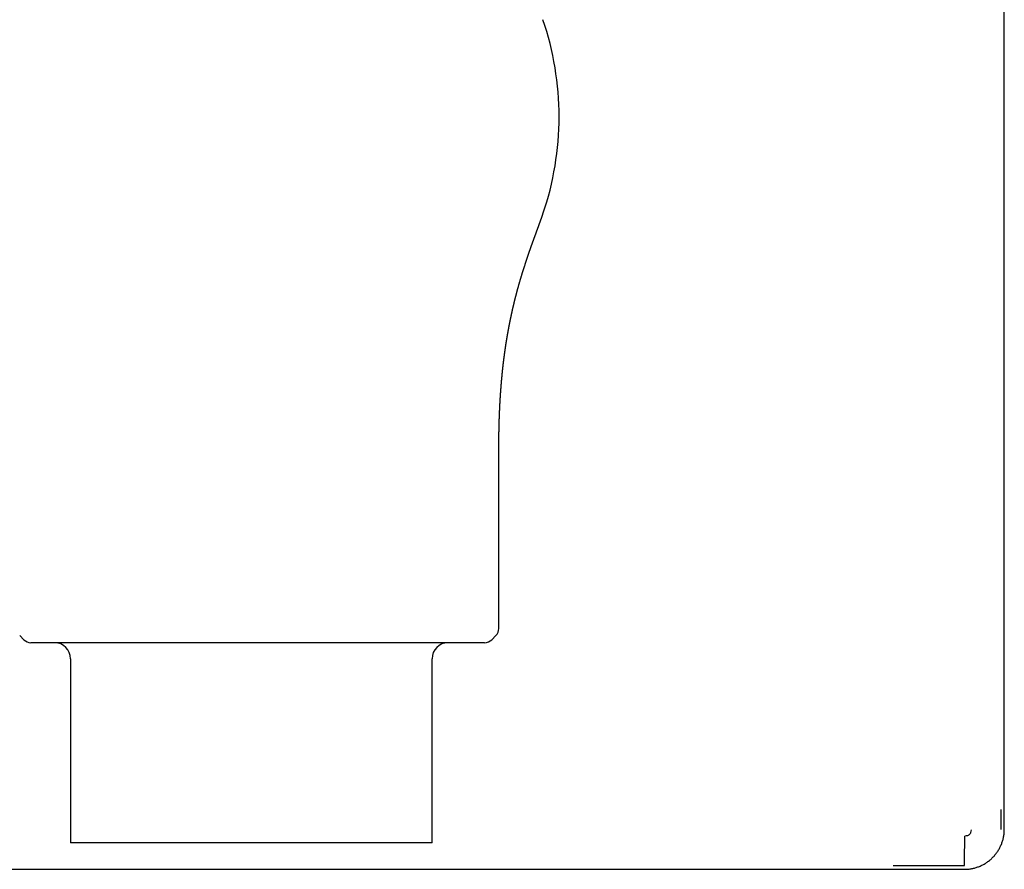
# Model space of a CAD drawing. Header units: millimetres. Extents: x 8 to 387, y 12 to 257.
# Tile 4 of 11: x 195 to 244, y 183 to 225. Entities that reach past the tile are written whole.
import ezdxf

# ---------------------------------------------------------------- set-up
doc = ezdxf.new("R2010")
doc.units = ezdxf.units.MM

msp = doc.modelspace()

# ---------------------------------------------------------------- linework, layer by layer
at = {"color": 7, "linetype": 'Continuous', "lineweight": 30}
for p, q in [((244.491, 184.5), (244.491, 255.5)), ((219.324, 194.507), (219.324, 203.242)), ((195.47, 194.154), (195.677, 193.946)), ((218.97, 193.946), (219.177, 194.154)), ((218.617, 193.8), (196.031, 193.8)), ((198, 193), (198, 183.826)), ((216, 183.826), (216, 193)), ((244.315, 185.487), (244.316, 184.5)), ((244.316, 184.5), (244.312, 184.499)), ((216, 183.826), (198, 183.826)), ((171.5, 182.509), (242.5, 182.509))]:
    msp.add_line(p, q, dxfattribs=at)
at = {"color": 7, "linetype": 'Continuous', "lineweight": 30, "flags": 128}
msp.add_lwpolyline([(242.5, 182.684), (240.725, 182.685), (238.954, 182.685)], dxfattribs=at)
at = {"color": 7, "linetype": 'Continuous', "lineweight": 30}
for centre, radius, start, end in [((207.324, 220), 15, 341.188, 18.8119), ((218.824, 194.507), 0.5, 314.9989, 359.9993), ((196.031, 194.3), 0.5, 225, 270), ((197.2, 193), 0.8, 0, 90), ((216.8, 193), 0.8, 90, 180), ((218.617, 194.3), 0.5, 270, 315)]:
    msp.add_arc(centre, radius, start, end, dxfattribs=at)
for points, knots in [([(219.324, 203.243), (219.324, 203.249), (219.324, 203.261), (219.324, 203.278), (219.324, 203.291), (219.324, 203.302), (219.324, 203.315), (219.324, 203.33), (219.324, 203.349), (219.324, 203.37), (219.324, 203.393), (219.324, 203.417), (219.324, 203.438), (219.324, 203.457), (219.324, 203.475), (219.324, 203.493), (219.324, 203.512), (219.324, 203.533), (219.324, 203.555), (219.325, 203.58), (219.325, 203.604), (219.325, 203.628), (219.325, 203.649), (219.325, 203.668), (219.325, 203.687), (219.325, 203.704), (219.326, 203.723), (219.326, 203.745), (219.326, 203.77), (219.326, 203.798), (219.326, 203.825), (219.327, 203.849), (219.327, 203.869), (219.327, 203.884), (219.327, 203.897), (219.327, 203.91), (219.328, 203.924), (219.328, 203.939), (219.328, 203.956), (219.328, 203.975), (219.328, 203.996), (219.329, 204.016), (219.329, 204.037), (219.329, 204.056), (219.329, 204.073), (219.33, 204.089), (219.33, 204.105), (219.33, 204.122), (219.33, 204.141), (219.331, 204.162), (219.331, 204.185), (219.332, 204.207), (219.332, 204.229), (219.332, 204.249), (219.333, 204.267), (219.333, 204.286), (219.333, 204.305), (219.334, 204.324), (219.334, 204.344), (219.334, 204.363), (219.335, 204.383), (219.335, 204.402), (219.336, 204.42), (219.336, 204.435), (219.336, 204.449), (219.337, 204.461), (219.337, 204.473), (219.337, 204.484), (219.337, 204.496), (219.338, 204.508), (219.338, 204.523), (219.338, 204.54), (219.339, 204.557), (219.339, 204.575), (219.34, 204.592), (219.34, 204.609), (219.341, 204.624), (219.341, 204.637), (219.341, 204.651), (219.342, 204.663), (219.342, 204.677), (219.342, 204.693), (219.343, 204.711), (219.343, 204.732), (219.344, 204.754), (219.345, 204.774), (219.345, 204.793), (219.346, 204.812), (219.346, 204.83), (219.347, 204.849), (219.348, 204.87), (219.348, 204.892), (219.349, 204.915), (219.35, 204.935), (219.35, 204.955), (219.351, 204.972), (219.352, 204.989), (219.352, 205.006), (219.353, 205.024), (219.354, 205.044), (219.354, 205.065), (219.355, 205.087), (219.356, 205.107), (219.357, 205.126), (219.357, 205.144), (219.358, 205.159), (219.358, 205.173), (219.359, 205.188), (219.36, 205.203), (219.36, 205.219), (219.361, 205.238), (219.362, 205.258), (219.363, 205.281), (219.364, 205.303), (219.365, 205.324), (219.365, 205.342), (219.366, 205.36), (219.367, 205.378), (219.368, 205.397), (219.369, 205.417), (219.37, 205.439), (219.371, 205.46), (219.372, 205.479), (219.372, 205.495), (219.373, 205.51), (219.374, 205.523), (219.374, 205.537), (219.375, 205.552), (219.376, 205.569), (219.377, 205.587), (219.378, 205.606), (219.379, 205.624), (219.38, 205.641), (219.38, 205.656), (219.381, 205.669), (219.382, 205.681), (219.382, 205.694), (219.383, 205.708), (219.384, 205.723), (219.385, 205.74), (219.386, 205.759), (219.387, 205.778), (219.388, 205.797), (219.389, 205.814), (219.39, 205.829), (219.391, 205.842), (219.391, 205.854), (219.392, 205.864), (219.392, 205.874), (219.393, 205.885), (219.394, 205.898), (219.395, 205.914), (219.396, 205.932), (219.397, 205.951), (219.398, 205.968), (219.399, 205.984), (219.4, 205.997), (219.401, 206.01), (219.401, 206.023), (219.402, 206.036), (219.403, 206.05), (219.404, 206.066), (219.405, 206.084), (219.407, 206.103), (219.408, 206.123), (219.409, 206.141), (219.41, 206.157), (219.411, 206.171), (219.412, 206.184), (219.413, 206.197), (219.414, 206.21), (219.415, 206.224), (219.416, 206.241), (219.417, 206.26), (219.418, 206.279), (219.42, 206.297), (219.421, 206.314), (219.422, 206.329), (219.423, 206.342), (219.424, 206.354), (219.425, 206.367), (219.426, 206.381), (219.427, 206.396), (219.428, 206.414), (219.43, 206.433), (219.431, 206.452), (219.432, 206.47), (219.434, 206.486), (219.435, 206.501), (219.436, 206.516), (219.437, 206.53), (219.438, 206.546), (219.44, 206.563), (219.441, 206.582), (219.443, 206.602), (219.444, 206.622), (219.446, 206.64), (219.447, 206.657), (219.448, 206.672), (219.45, 206.687), (219.451, 206.701), (219.452, 206.716), (219.454, 206.735), (219.455, 206.755), (219.457, 206.776), (219.459, 206.797), (219.461, 206.815), (219.462, 206.831), (219.463, 206.845), (219.464, 206.859), (219.466, 206.874), (219.467, 206.89), (219.469, 206.907), (219.47, 206.926), (219.472, 206.945), (219.474, 206.964), (219.475, 206.981), (219.477, 206.997), (219.478, 207.013), (219.48, 207.03), (219.482, 207.048), (219.484, 207.068), (219.486, 207.09), (219.488, 207.111), (219.49, 207.131), (219.492, 207.15), (219.493, 207.166), (219.495, 207.181), (219.496, 207.194), (219.497, 207.207), (219.499, 207.222), (219.501, 207.239), (219.502, 207.258), (219.504, 207.276), (219.506, 207.293), (219.508, 207.308), (219.509, 207.322), (219.51, 207.334), (219.512, 207.346), (219.513, 207.359), (219.514, 207.373), (219.516, 207.389), (219.518, 207.407), (219.52, 207.425), (219.522, 207.444), (219.524, 207.462), (219.526, 207.479), (219.528, 207.495), (219.529, 207.51), (219.531, 207.525), (219.532, 207.539), (219.534, 207.553), (219.536, 207.567), (219.537, 207.582), (219.539, 207.597), (219.541, 207.613), (219.543, 207.628), (219.544, 207.641), (219.546, 207.653), (219.547, 207.664), (219.548, 207.675), (219.549, 207.685), (219.551, 207.697), (219.552, 207.711), (219.554, 207.729), (219.557, 207.749), (219.559, 207.77), (219.562, 207.79), (219.564, 207.809), (219.566, 207.825), (219.568, 207.839), (219.57, 207.855), (219.572, 207.874), (219.575, 207.897), (219.578, 207.923), (219.582, 207.95), (219.584, 207.973), (219.587, 207.99), (219.588, 208.004), (219.59, 208.016), (219.592, 208.029), (219.593, 208.042), (219.595, 208.057), (219.597, 208.073), (219.6, 208.091), (219.602, 208.11), (219.605, 208.128), (219.607, 208.146), (219.609, 208.163), (219.612, 208.18), (219.614, 208.197), (219.616, 208.215), (219.619, 208.233), (219.622, 208.252), (219.624, 208.27), (219.627, 208.288), (219.629, 208.307), (219.632, 208.326), (219.634, 208.344), (219.637, 208.361), (219.639, 208.377), (219.641, 208.393), (219.644, 208.408), (219.646, 208.425), (219.649, 208.443), (219.651, 208.461), (219.654, 208.478), (219.656, 208.495), (219.659, 208.51), (219.66, 208.523), (219.662, 208.536), (219.664, 208.547), (219.665, 208.557), (219.667, 208.566), (219.668, 208.576), (219.67, 208.588), (219.672, 208.601), (219.674, 208.615), (219.676, 208.628), (219.678, 208.64), (219.68, 208.65), (219.681, 208.66), (219.682, 208.668), (219.684, 208.677), (219.685, 208.685), (219.686, 208.693), (219.688, 208.702), (219.689, 208.711), (219.69, 208.718), (219.691, 208.725), (219.692, 208.731), (219.694, 208.739), (219.695, 208.751), (219.697, 208.763), (219.699, 208.776), (219.701, 208.787), (219.702, 208.796), (219.704, 208.804), (219.705, 208.811), (219.706, 208.817), (219.707, 208.823), (219.708, 208.831), (219.71, 208.841), (219.712, 208.853), (219.714, 208.865), (219.715, 208.876), (219.717, 208.886), (219.718, 208.895), (219.72, 208.903), (219.721, 208.911), (219.722, 208.919), (219.724, 208.928), (219.726, 208.938), (219.727, 208.949), (219.73, 208.962), (219.732, 208.975), (219.734, 208.988), (219.736, 209.002), (219.738, 209.015), (219.74, 209.027), (219.742, 209.038), (219.744, 209.047), (219.745, 209.057), (219.747, 209.067), (219.749, 209.078), (219.751, 209.09), (219.754, 209.104), (219.756, 209.12), (219.76, 209.139), (219.763, 209.158), (219.766, 209.177), (219.77, 209.196), (219.773, 209.214), (219.775, 209.228), (219.777, 209.239), (219.779, 209.249), (219.781, 209.259), (219.783, 209.269), (219.784, 209.28), (219.786, 209.291), (219.789, 209.306), (219.792, 209.324), (219.796, 209.346), (219.8, 209.368), (219.804, 209.388), (219.807, 209.406), (219.81, 209.419), (219.812, 209.431), (219.815, 209.444), (219.817, 209.459), (219.82, 209.473), (219.822, 209.485), (219.824, 209.494), (219.826, 209.505), (219.828, 209.518), (219.831, 209.53), (219.833, 209.543), (219.836, 209.557), (219.839, 209.572), (219.842, 209.589), (219.845, 209.605), (219.848, 209.62), (219.851, 209.634), (219.853, 209.646), (219.855, 209.658), (219.858, 209.67), (219.86, 209.683), (219.863, 209.696), (219.865, 209.71), (219.868, 209.725), (219.871, 209.739), (219.874, 209.753), (219.877, 209.767), (219.88, 209.782), (219.883, 209.797), (219.886, 209.813), (219.889, 209.827), (219.892, 209.84), (219.894, 209.853), (219.897, 209.866), (219.899, 209.879), (219.903, 209.894), (219.906, 209.91), (219.909, 209.927), (219.913, 209.944), (219.916, 209.961), (219.92, 209.976), (219.922, 209.99), (219.925, 210.003), (219.928, 210.016), (219.931, 210.029), (219.933, 210.04), (219.936, 210.052), (219.938, 210.065), (219.941, 210.08), (219.945, 210.094), (219.948, 210.109), (219.951, 210.125), (219.955, 210.142), (219.959, 210.16), (219.962, 210.178), (219.966, 210.194), (219.969, 210.21), (219.973, 210.225), (219.976, 210.241), (219.98, 210.256), (219.983, 210.269), (219.986, 210.284), (219.99, 210.3), (219.994, 210.319), (219.997, 210.335), (220, 210.349), (220.003, 210.361), (220.006, 210.373), (220.009, 210.386), (220.011, 210.398), (220.014, 210.411), (220.018, 210.427), (220.022, 210.446), (220.026, 210.464), (220.03, 210.479), (220.033, 210.492), (220.036, 210.504), (220.038, 210.515), (220.041, 210.527), (220.044, 210.539), (220.047, 210.553), (220.051, 210.567), (220.054, 210.581), (220.057, 210.596), (220.061, 210.612), (220.065, 210.629), (220.069, 210.645), (220.073, 210.661), (220.077, 210.679), (220.082, 210.698), (220.086, 210.718), (220.091, 210.738), (220.096, 210.756), (220.1, 210.772), (220.103, 210.787), (220.107, 210.802), (220.11, 210.816), (220.114, 210.831), (220.117, 210.844), (220.12, 210.857), (220.123, 210.869), (220.126, 210.881), (220.129, 210.893), (220.132, 210.905), (220.135, 210.915), (220.138, 210.926), (220.14, 210.937), (220.143, 210.948), (220.146, 210.959), (220.149, 210.971), (220.152, 210.983), (220.155, 210.996), (220.158, 211.008), (220.161, 211.02), (220.164, 211.032), (220.167, 211.043), (220.17, 211.053), (220.173, 211.064), (220.176, 211.076), (220.18, 211.091), (220.184, 211.108), (220.188, 211.123), (220.192, 211.138), (220.195, 211.152), (220.199, 211.166), (220.203, 211.179), (220.206, 211.193), (220.209, 211.206), (220.213, 211.218), (220.216, 211.231), (220.22, 211.245), (220.223, 211.259), (220.227, 211.273), (220.231, 211.286), (220.234, 211.299), (220.238, 211.312), (220.241, 211.324), (220.244, 211.336), (220.248, 211.35), (220.252, 211.364), (220.255, 211.377), (220.259, 211.391), (220.262, 211.404), (220.266, 211.416), (220.269, 211.428), (220.273, 211.441), (220.276, 211.453), (220.28, 211.466), (220.283, 211.48), (220.288, 211.497), (220.293, 211.516), (220.299, 211.535), (220.304, 211.554), (220.314, 211.59), (220.323, 211.624), (220.332, 211.654), (220.335, 211.664), (220.338, 211.675), (220.341, 211.686), (220.344, 211.696), (220.347, 211.708), (220.351, 211.72), (220.354, 211.733), (220.358, 211.744), (220.361, 211.756), (220.364, 211.768), (220.368, 211.779), (220.376, 211.809), (220.385, 211.838), (220.393, 211.867), (220.397, 211.88), (220.401, 211.893), (220.405, 211.906), (220.408, 211.918), (220.412, 211.931), (220.416, 211.943), (220.419, 211.955), (220.423, 211.967), (220.429, 211.988), (220.439, 212.02), (220.451, 212.062), (220.464, 212.104), (220.476, 212.145), (220.495, 212.207), (220.521, 212.289), (220.552, 212.39), (220.584, 212.488), (220.614, 212.584), (220.636, 212.65), (220.648, 212.688), (220.652, 212.7), (220.656, 212.712), (220.66, 212.724), (220.664, 212.736), (220.668, 212.747), (220.671, 212.757), (220.673, 212.764), (220.675, 212.77), (220.677, 212.776), (220.679, 212.782), (220.681, 212.787), (220.682, 212.792), (220.684, 212.798), (220.686, 212.804), (220.688, 212.81), (220.691, 212.817), (220.693, 212.824), (220.695, 212.831), (220.698, 212.838), (220.7, 212.844), (220.701, 212.849), (220.703, 212.853), (220.704, 212.858), (220.706, 212.862), (220.707, 212.866), (220.708, 212.87), (220.71, 212.874), (220.711, 212.879), (220.713, 212.883), (220.715, 212.889), (220.717, 212.895), (220.719, 212.901), (220.721, 212.908), (220.723, 212.914), (220.725, 212.92), (220.727, 212.926), (220.729, 212.931), (220.73, 212.935), (220.732, 212.94), (220.733, 212.945), (220.735, 212.949), (220.737, 212.954), (220.739, 212.96), (220.741, 212.967), (220.744, 212.975), (220.746, 212.983), (220.749, 212.992), (220.752, 213), (220.754, 213.007), (220.757, 213.014), (220.759, 213.02), (220.761, 213.026), (220.763, 213.032), (220.766, 213.04), (220.768, 213.048), (220.771, 213.057), (220.774, 213.066), (220.777, 213.074), (220.78, 213.082), (220.782, 213.089), (220.784, 213.094), (220.786, 213.098), (220.787, 213.103), (220.789, 213.108), (220.791, 213.113), (220.793, 213.119), (220.795, 213.125), (220.797, 213.132), (220.8, 213.14), (220.802, 213.147), (220.804, 213.153), (220.806, 213.159), (220.808, 213.163), (220.809, 213.167), (220.81, 213.17), (220.811, 213.173), (220.812, 213.176), (220.813, 213.179), (220.814, 213.182), (220.815, 213.185), (220.816, 213.188), (220.818, 213.191), (220.819, 213.196), (220.821, 213.2), (220.823, 213.206), (220.825, 213.212), (220.827, 213.218), (220.829, 213.225), (220.831, 213.231), (220.833, 213.237), (220.835, 213.243), (220.837, 213.248), (220.839, 213.253), (220.84, 213.257), (220.842, 213.261), (220.843, 213.266), (220.845, 213.272), (220.848, 213.279), (220.851, 213.287), (220.854, 213.295), (220.856, 213.302), (220.858, 213.308), (220.86, 213.313), (220.861, 213.318), (220.863, 213.321), (220.864, 213.325), (220.865, 213.328), (220.866, 213.33), (220.867, 213.333), (220.868, 213.337), (220.87, 213.341), (220.871, 213.345), (220.872, 213.348), (220.874, 213.352), (220.875, 213.357), (220.877, 213.363), (220.879, 213.369), (220.882, 213.376), (220.884, 213.382), (220.886, 213.388), (220.888, 213.394), (220.89, 213.399), (220.892, 213.404), (220.893, 213.408), (220.895, 213.413), (220.896, 213.417), (220.898, 213.422), (220.9, 213.427), (220.902, 213.433), (220.904, 213.438), (220.906, 213.444), (220.908, 213.45), (220.91, 213.455), (220.912, 213.462), (220.914, 213.467), (220.916, 213.472), (220.918, 213.477), (220.919, 213.481), (220.92, 213.484), (220.921, 213.488), (220.922, 213.491), (220.923, 213.494), (220.925, 213.497), (220.926, 213.5), (220.927, 213.503), (220.928, 213.507), (220.93, 213.512), (220.932, 213.517), (220.934, 213.522), (220.936, 213.528), (220.938, 213.534), (220.94, 213.539), (220.942, 213.545), (220.944, 213.551), (220.946, 213.557), (220.948, 213.564), (220.95, 213.569), (220.952, 213.574), (220.953, 213.578), (220.955, 213.582), (220.956, 213.586), (220.958, 213.591), (220.96, 213.596), (220.962, 213.603), (220.965, 213.61), (220.968, 213.618), (220.97, 213.625), (220.973, 213.631), (220.975, 213.637), (220.977, 213.643), (220.979, 213.648), (220.98, 213.653), (220.982, 213.658), (220.984, 213.664), (220.987, 213.671), (220.99, 213.679), (220.992, 213.686), (220.995, 213.693), (220.997, 213.699), (220.999, 213.705), (221.001, 213.71), (221.003, 213.715), (221.004, 213.719), (221.006, 213.723), (221.007, 213.727), (221.008, 213.731), (221.01, 213.734), (221.011, 213.739), (221.013, 213.744), (221.015, 213.75), (221.018, 213.757), (221.02, 213.764), (221.023, 213.772), (221.025, 213.778), (221.027, 213.784), (221.029, 213.789), (221.031, 213.793), (221.032, 213.797), (221.033, 213.801), (221.035, 213.804), (221.036, 213.808), (221.038, 213.812), (221.039, 213.816), (221.04, 213.819), (221.041, 213.823), (221.043, 213.826), (221.044, 213.831), (221.046, 213.836), (221.049, 213.842), (221.051, 213.849), (221.053, 213.855), (221.055, 213.861), (221.057, 213.867), (221.059, 213.872), (221.061, 213.877), (221.063, 213.881), (221.064, 213.885), (221.066, 213.89), (221.067, 213.894), (221.069, 213.898), (221.07, 213.902), (221.072, 213.906), (221.073, 213.91), (221.075, 213.914), (221.076, 213.919), (221.078, 213.924), (221.08, 213.93), (221.082, 213.935), (221.085, 213.942), (221.087, 213.947), (221.088, 213.952), (221.09, 213.957), (221.091, 213.961), (221.093, 213.964), (221.094, 213.967), (221.095, 213.97), (221.096, 213.973), (221.097, 213.976), (221.098, 213.979), (221.1, 213.983), (221.101, 213.987), (221.103, 213.991), (221.105, 213.997), (221.107, 214.003), (221.109, 214.009), (221.111, 214.015), (221.114, 214.022), (221.116, 214.028), (221.118, 214.033), (221.12, 214.038), (221.121, 214.041), (221.122, 214.044), (221.123, 214.048), (221.124, 214.051), (221.126, 214.054), (221.127, 214.057), (221.128, 214.06), (221.129, 214.063), (221.13, 214.066), (221.132, 214.071), (221.133, 214.075), (221.135, 214.08), (221.137, 214.085), (221.138, 214.089), (221.14, 214.093), (221.142, 214.098), (221.143, 214.103), (221.145, 214.107), (221.147, 214.113), (221.149, 214.118), (221.152, 214.125), (221.154, 214.132), (221.157, 214.139), (221.159, 214.146), (221.162, 214.153), (221.164, 214.159), (221.166, 214.165), (221.169, 214.172), (221.171, 214.179), (221.174, 214.186), (221.176, 214.193), (221.179, 214.201), (221.182, 214.209), (221.185, 214.217), (221.188, 214.225), (221.191, 214.232), (221.193, 214.239), (221.195, 214.245), (221.197, 214.249), (221.198, 214.253), (221.2, 214.257), (221.202, 214.262), (221.203, 214.267), (221.205, 214.273), (221.207, 214.278), (221.209, 214.284), (221.211, 214.288), (221.213, 214.293), (221.214, 214.296), (221.215, 214.299), (221.216, 214.303), (221.218, 214.306), (221.219, 214.311), (221.221, 214.315), (221.223, 214.321), (221.225, 214.326), (221.227, 214.33), (221.228, 214.335), (221.23, 214.339), (221.231, 214.343), (221.233, 214.347), (221.234, 214.351), (221.235, 214.354), (221.237, 214.358), (221.238, 214.363), (221.241, 214.369), (221.243, 214.375), (221.245, 214.381), (221.247, 214.386), (221.248, 214.39), (221.25, 214.394), (221.251, 214.398), (221.253, 214.402), (221.254, 214.406), (221.256, 214.411), (221.258, 214.416), (221.26, 214.422), (221.262, 214.428), (221.264, 214.434), (221.266, 214.439), (221.268, 214.445), (221.27, 214.451), (221.273, 214.457), (221.276, 214.465), (221.278, 214.472), (221.28, 214.477), (221.281, 214.481), (221.283, 214.485), (221.285, 214.489), (221.286, 214.495), (221.288, 214.5), (221.291, 214.506), (221.293, 214.511), (221.294, 214.516), (221.296, 214.52), (221.297, 214.523), (221.298, 214.525), (221.298, 214.528), (221.299, 214.53), (221.3, 214.533), (221.302, 214.537), (221.303, 214.541), (221.305, 214.546), (221.307, 214.551), (221.308, 214.555), (221.31, 214.56), (221.312, 214.564), (221.313, 214.568), (221.315, 214.572), (221.316, 214.576), (221.317, 214.58), (221.319, 214.584), (221.321, 214.59), (221.324, 214.597), (221.326, 214.605), (221.329, 214.612), (221.332, 214.621), (221.335, 214.628), (221.337, 214.635), (221.339, 214.641), (221.341, 214.646), (221.343, 214.65), (221.344, 214.654), (221.346, 214.66), (221.349, 214.668), (221.352, 214.676), (221.355, 214.683), (221.357, 214.689), (221.359, 214.694), (221.36, 214.699), (221.362, 214.705), (221.365, 214.711), (221.367, 214.717), (221.369, 214.724), (221.371, 214.73), (221.374, 214.736), (221.376, 214.742), (221.378, 214.748), (221.38, 214.753), (221.382, 214.759), (221.384, 214.765), (221.386, 214.772), (221.389, 214.779), (221.392, 214.788), (221.395, 214.796), (221.399, 214.806), (221.402, 214.815), (221.405, 214.825), (221.409, 214.834), (221.412, 214.843), (221.414, 214.851), (221.417, 214.858), (221.419, 214.864), (221.421, 214.87), (221.423, 214.874), (221.424, 214.878), (221.426, 214.883), (221.428, 214.889), (221.43, 214.895), (221.432, 214.901), (221.434, 214.907), (221.436, 214.912), (221.438, 214.917), (221.44, 214.924), (221.443, 214.931), (221.445, 214.938), (221.448, 214.946), (221.451, 214.954), (221.454, 214.963), (221.457, 214.972), (221.46, 214.982), (221.463, 214.99), (221.466, 214.999), (221.469, 215.007), (221.472, 215.015), (221.475, 215.024), (221.478, 215.034), (221.481, 215.042), (221.484, 215.049), (221.485, 215.053), (221.486, 215.056), (221.487, 215.06), (221.488, 215.062), (221.489, 215.065), (221.49, 215.066), (221.49, 215.068), (221.491, 215.069), (221.491, 215.07), (221.492, 215.072), (221.492, 215.074), (221.493, 215.076), (221.494, 215.078), (221.495, 215.081), (221.496, 215.084), (221.497, 215.086), (221.498, 215.089), (221.499, 215.092), (221.5, 215.095), (221.501, 215.098), (221.502, 215.101), (221.503, 215.104), (221.504, 215.108), (221.505, 215.111), (221.506, 215.115), (221.507, 215.118), (221.509, 215.122), (221.51, 215.125), (221.511, 215.129), (221.512, 215.132), (221.513, 215.135), (221.514, 215.139), (221.515, 215.142), (221.517, 215.146), (221.518, 215.149), (221.519, 215.153), (221.52, 215.156), (221.521, 215.16), (221.522, 215.162), (221.522, 215.163)], [0, 0, 0, 0, 0.00069, 0.001259, 0.001706, 0.002047, 0.002418, 0.002999, 0.003659, 0.004329, 0.005221, 0.006041, 0.006777, 0.00742, 0.008035, 0.008652, 0.009298, 0.009997, 0.010796, 0.011669, 0.012544, 0.013377, 0.01411, 0.014773, 0.01539, 0.016001, 0.016633, 0.017365, 0.01828, 0.019283, 0.020255, 0.021124, 0.021834, 0.022302, 0.022756, 0.023212, 0.023678, 0.024184, 0.024792, 0.025497, 0.026214, 0.026927, 0.02769, 0.028348, 0.028944, 0.029499, 0.030052, 0.030626, 0.031296, 0.032057, 0.032883, 0.033712, 0.03448, 0.035155, 0.035824, 0.036471, 0.037139, 0.037886, 0.038507, 0.039211, 0.039939, 0.040655, 0.041306, 0.041835, 0.04229, 0.042733, 0.043166, 0.043559, 0.043962, 0.044395, 0.044923, 0.045544, 0.04619, 0.046836, 0.047453, 0.048064, 0.048591, 0.049085, 0.049554, 0.05002, 0.050488, 0.051024, 0.051735, 0.052513, 0.053316, 0.054061, 0.05471, 0.055435, 0.056089, 0.05674, 0.05748, 0.058383, 0.05916, 0.059953, 0.060673, 0.061313, 0.06187, 0.062507, 0.063146, 0.063878, 0.064745, 0.065505, 0.066282, 0.066993, 0.067631, 0.068202, 0.068728, 0.069248, 0.069789, 0.070406, 0.071106, 0.071895, 0.072693, 0.073616, 0.074389, 0.07505, 0.075701, 0.076405, 0.077072, 0.07785, 0.078704, 0.079525, 0.080265, 0.080869, 0.081383, 0.081893, 0.082418, 0.082988, 0.083636, 0.084328, 0.085067, 0.085792, 0.086466, 0.087023, 0.087493, 0.087956, 0.088465, 0.088997, 0.089564, 0.090217, 0.090956, 0.091709, 0.092459, 0.093141, 0.093724, 0.094263, 0.094666, 0.095066, 0.095466, 0.095872, 0.096347, 0.09701, 0.097737, 0.098477, 0.099186, 0.0998, 0.100336, 0.10083, 0.10134, 0.101848, 0.102368, 0.102993, 0.103734, 0.104523, 0.105329, 0.106057, 0.106697, 0.107264, 0.107767, 0.108271, 0.108785, 0.109368, 0.110051, 0.110805, 0.111613, 0.112378, 0.113076, 0.113668, 0.114178, 0.114678, 0.115179, 0.115739, 0.116371, 0.117089, 0.117892, 0.118695, 0.119462, 0.120117, 0.120727, 0.121316, 0.12191, 0.122548, 0.123255, 0.124056, 0.124905, 0.125754, 0.126549, 0.127247, 0.12788, 0.128475, 0.129067, 0.129686, 0.130463, 0.131365, 0.132306, 0.13319, 0.133964, 0.134634, 0.13523, 0.135823, 0.136444, 0.137109, 0.137865, 0.138704, 0.139558, 0.140365, 0.141074, 0.141812, 0.142513, 0.143222, 0.143991, 0.144883, 0.145886, 0.146836, 0.147745, 0.14855, 0.149267, 0.149926, 0.150474, 0.151046, 0.151724, 0.152501, 0.153341, 0.154202, 0.15497, 0.155668, 0.156252, 0.15677, 0.157287, 0.157894, 0.158544, 0.159261, 0.160078, 0.160941, 0.161804, 0.162635, 0.163463, 0.1642, 0.164866, 0.165528, 0.166228, 0.166811, 0.167461, 0.168165, 0.168911, 0.169646, 0.170358, 0.170985, 0.171557, 0.172072, 0.172564, 0.173043, 0.173541, 0.174213, 0.175053, 0.176051, 0.177093, 0.178096, 0.17899, 0.179739, 0.180396, 0.181052, 0.182036, 0.183164, 0.184475, 0.185803, 0.187065, 0.187799, 0.188436, 0.189047, 0.189658, 0.190307, 0.191025, 0.191813, 0.19275, 0.193697, 0.194636, 0.19552, 0.196326, 0.1972, 0.198045, 0.198931, 0.19995, 0.200835, 0.201764, 0.202694, 0.203606, 0.204687, 0.205619, 0.206469, 0.207328, 0.208064, 0.208874, 0.209768, 0.210697, 0.211645, 0.212581, 0.213486, 0.21428, 0.214965, 0.215613, 0.216241, 0.216706, 0.217187, 0.217726, 0.21837, 0.219098, 0.219829, 0.220551, 0.221171, 0.221736, 0.222248, 0.222715, 0.223138, 0.223605, 0.224034, 0.224529, 0.225006, 0.225415, 0.225754, 0.226085, 0.226506, 0.22702, 0.227847, 0.228544, 0.229137, 0.229678, 0.23004, 0.230386, 0.230748, 0.23113, 0.231568, 0.232106, 0.232709, 0.233449, 0.234075, 0.234635, 0.23516, 0.2356, 0.236044, 0.236505, 0.236983, 0.237533, 0.238183, 0.238907, 0.239637, 0.240407, 0.24117, 0.241923, 0.242627, 0.243231, 0.243748, 0.244239, 0.244887, 0.245534, 0.246214, 0.246945, 0.247926, 0.248994, 0.250114, 0.251236, 0.25238, 0.25353, 0.254262, 0.254891, 0.255491, 0.256068, 0.256658, 0.257275, 0.257934, 0.258657, 0.259899, 0.261216, 0.262539, 0.26393, 0.264904, 0.265697, 0.266393, 0.267058, 0.26807, 0.269095, 0.269647, 0.270224, 0.270889, 0.271666, 0.272475, 0.273252, 0.274007, 0.275064, 0.276117, 0.277148, 0.278097, 0.278925, 0.279685, 0.280414, 0.281171, 0.281975, 0.282804, 0.28371, 0.284652, 0.285592, 0.286488, 0.287364, 0.288282, 0.289327, 0.290335, 0.291271, 0.292112, 0.292899, 0.293739, 0.294616, 0.29556, 0.296624, 0.297764, 0.298922, 0.300019, 0.301105, 0.301959, 0.302839, 0.303724, 0.304575, 0.305329, 0.306014, 0.307031, 0.308014, 0.309006, 0.309944, 0.310991, 0.312247, 0.313509, 0.314709, 0.31584, 0.316888, 0.317992, 0.319096, 0.320152, 0.321091, 0.321958, 0.323242, 0.324518, 0.325882, 0.326649, 0.327516, 0.328419, 0.329304, 0.330162, 0.330984, 0.33225, 0.333599, 0.335029, 0.336104, 0.337033, 0.337877, 0.338672, 0.339446, 0.340461, 0.341477, 0.342509, 0.343496, 0.344597, 0.34586, 0.347115, 0.348311, 0.349438, 0.350844, 0.352281, 0.353821, 0.355358, 0.356754, 0.358012, 0.359126, 0.360235, 0.361345, 0.362469, 0.363675, 0.364514, 0.365463, 0.366436, 0.367372, 0.36827, 0.369129, 0.369958, 0.370786, 0.371654, 0.372555, 0.3735, 0.374487, 0.375518, 0.376501, 0.377498, 0.378419, 0.379287, 0.380141, 0.380997, 0.381853, 0.3832, 0.384551, 0.385986, 0.387036, 0.388196, 0.389379, 0.390537, 0.391634, 0.392687, 0.393739, 0.394791, 0.395969, 0.397147, 0.398327, 0.399563, 0.400589, 0.401645, 0.402705, 0.403679, 0.404943, 0.406124, 0.407286, 0.408449, 0.409613, 0.410673, 0.411733, 0.412795, 0.413876, 0.415028, 0.416284, 0.417651, 0.41949, 0.421193, 0.422844, 0.424494, 0.431096, 0.431969, 0.432881, 0.433836, 0.434834, 0.435871, 0.43685, 0.438074, 0.439216, 0.44031, 0.441403, 0.442498, 0.443594, 0.444692, 0.450753, 0.45197, 0.453189, 0.45441, 0.455644, 0.45696, 0.458072, 0.459274, 0.46047, 0.461618, 0.462708, 0.466915, 0.471115, 0.475315, 0.479514, 0.483712, 0.494527, 0.505337, 0.516141, 0.526941, 0.537579, 0.538971, 0.540364, 0.541757, 0.54315, 0.544606, 0.546162, 0.547065, 0.547955, 0.548754, 0.549458, 0.55007, 0.550683, 0.551304, 0.551967, 0.552672, 0.553443, 0.554329, 0.555155, 0.556038, 0.55685, 0.557572, 0.558204, 0.558747, 0.559278, 0.559784, 0.560297, 0.560816, 0.5613, 0.561808, 0.562393, 0.56306, 0.563808, 0.564622, 0.565473, 0.56625, 0.566949, 0.567679, 0.568298, 0.568875, 0.56946, 0.570052, 0.570652, 0.5713, 0.572059, 0.572929, 0.573911, 0.574959, 0.575933, 0.576972, 0.577916, 0.578793, 0.579602, 0.580371, 0.581205, 0.582134, 0.583159, 0.584256, 0.585371, 0.586505, 0.587532, 0.588429, 0.589051, 0.589613, 0.590211, 0.590856, 0.591548, 0.592274, 0.593088, 0.594019, 0.595068, 0.596036, 0.596881, 0.597602, 0.598201, 0.598677, 0.599097, 0.599518, 0.599903, 0.600289, 0.600675, 0.601061, 0.601449, 0.6019, 0.602448, 0.603093, 0.603835, 0.604673, 0.60556, 0.606389, 0.607288, 0.608104, 0.608855, 0.609546, 0.610188, 0.610767, 0.611334, 0.611973, 0.612684, 0.613727, 0.61489, 0.616162, 0.616977, 0.61777, 0.618481, 0.619111, 0.619659, 0.620118, 0.6205, 0.620862, 0.621226, 0.621761, 0.622298, 0.622838, 0.623389, 0.623922, 0.624569, 0.62533, 0.626206, 0.627202, 0.628151, 0.629016, 0.629797, 0.630513, 0.631179, 0.631798, 0.632458, 0.63306, 0.633709, 0.634434, 0.635237, 0.636116, 0.636866, 0.637673, 0.638536, 0.63944, 0.640271, 0.641005, 0.641696, 0.642271, 0.642737, 0.643174, 0.643612, 0.64405, 0.644488, 0.64497, 0.645452, 0.645998, 0.646672, 0.647474, 0.648239, 0.649091, 0.649951, 0.650783, 0.651586, 0.652358, 0.653459, 0.65442, 0.655239, 0.655839, 0.656451, 0.657077, 0.657716, 0.658385, 0.659139, 0.660145, 0.661278, 0.662465, 0.663546, 0.664537, 0.665415, 0.666234, 0.667019, 0.66777, 0.668509, 0.669302, 0.670427, 0.671662, 0.673047, 0.673936, 0.674877, 0.67578, 0.676596, 0.677338, 0.677989, 0.678566, 0.679138, 0.679711, 0.680285, 0.68086, 0.681678, 0.682636, 0.683735, 0.684962, 0.686256, 0.687136, 0.688012, 0.6888, 0.689499, 0.690106, 0.690624, 0.691264, 0.691889, 0.69252, 0.693156, 0.69366, 0.694181, 0.694798, 0.695522, 0.696368, 0.697325, 0.698337, 0.699352, 0.700369, 0.701322, 0.702165, 0.7029, 0.703524, 0.704261, 0.704974, 0.705686, 0.706397, 0.707123, 0.70764, 0.708245, 0.708937, 0.709716, 0.71058, 0.711461, 0.712483, 0.713485, 0.714432, 0.715271, 0.716014, 0.716644, 0.71717, 0.717685, 0.718208, 0.718742, 0.719284, 0.719836, 0.720411, 0.721077, 0.721843, 0.72271, 0.723677, 0.724685, 0.725788, 0.726884, 0.727892, 0.728772, 0.729524, 0.730112, 0.730657, 0.731208, 0.731765, 0.732328, 0.732775, 0.733225, 0.733731, 0.734355, 0.735097, 0.735805, 0.736593, 0.737379, 0.738122, 0.738821, 0.739476, 0.740415, 0.741246, 0.741968, 0.743226, 0.744474, 0.745725, 0.746979, 0.748242, 0.749532, 0.750518, 0.751533, 0.752638, 0.75384, 0.755141, 0.756488, 0.757802, 0.759081, 0.760636, 0.762092, 0.763437, 0.76467, 0.765793, 0.766388, 0.767064, 0.767822, 0.768662, 0.769584, 0.770587, 0.771613, 0.772628, 0.77352, 0.774288, 0.774934, 0.775456, 0.775988, 0.776644, 0.777425, 0.778331, 0.779362, 0.780258, 0.781139, 0.781957, 0.782711, 0.783401, 0.784188, 0.784872, 0.785473, 0.786089, 0.786729, 0.788061, 0.78949, 0.790387, 0.791273, 0.792106, 0.792884, 0.793609, 0.794316, 0.79506, 0.795913, 0.796876, 0.797947, 0.799072, 0.800135, 0.801305, 0.802386, 0.80338, 0.804328, 0.806118, 0.807763, 0.808371, 0.809028, 0.80978, 0.810628, 0.811589, 0.812648, 0.813788, 0.814844, 0.815776, 0.816421, 0.81699, 0.817482, 0.817899, 0.8183, 0.81891, 0.819641, 0.820492, 0.821463, 0.822311, 0.823198, 0.824028, 0.824797, 0.825701, 0.826501, 0.827197, 0.827805, 0.828428, 0.829749, 0.8312, 0.832604, 0.83411, 0.835712, 0.83741, 0.838553, 0.839606, 0.840567, 0.841436, 0.842222, 0.843005, 0.844908, 0.846836, 0.847921, 0.848971, 0.849985, 0.850994, 0.852082, 0.853256, 0.854511, 0.855764, 0.857036, 0.858265, 0.859453, 0.860598, 0.861702, 0.862836, 0.864074, 0.865416, 0.866863, 0.868414, 0.870069, 0.871798, 0.87381, 0.875785, 0.8777, 0.879485, 0.881056, 0.882505, 0.883833, 0.884562, 0.885346, 0.886225, 0.887199, 0.888291, 0.889482, 0.890682, 0.891835, 0.89294, 0.893996, 0.895005, 0.896655, 0.898158, 0.899536, 0.900864, 0.902863, 0.904758, 0.906449, 0.9082, 0.910017, 0.911901, 0.913486, 0.915196, 0.91703, 0.918988, 0.919751, 0.920486, 0.921145, 0.921727, 0.922233, 0.922662, 0.922996, 0.923265, 0.92354, 0.923852, 0.924202, 0.924921, 0.925761, 0.926721, 0.927801, 0.929002, 0.930367, 0.931861, 0.933481, 0.935228, 0.937101, 0.9391, 0.941224, 0.943705, 0.946335, 0.949115, 0.952043, 0.955118, 0.958041, 0.961083, 0.964244, 0.967523, 0.97092, 0.974432, 0.978058, 0.982179, 0.986435, 0.990825, 0.995348, 1, 1, 1, 1]), ([(242.5, 182.509), (242.524, 182.509), (242.576, 182.509), (242.658, 182.515), (242.747, 182.523), (242.834, 182.536), (242.921, 182.553), (243.006, 182.573), (243.09, 182.597), (243.172, 182.625), (243.254, 182.656), (243.335, 182.691), (243.415, 182.73), (243.492, 182.773), (243.568, 182.819), (243.642, 182.868), (243.712, 182.919), (243.78, 182.974), (243.846, 183.031), (243.909, 183.092), (243.97, 183.155), (244.028, 183.222), (244.083, 183.291), (244.136, 183.363), (244.184, 183.437), (244.229, 183.512), (244.271, 183.588), (244.309, 183.666), (244.344, 183.747), (244.376, 183.829), (244.404, 183.913), (244.428, 183.998), (244.448, 184.085), (244.465, 184.171), (244.477, 184.258), (244.486, 184.344), (244.491, 184.425), (244.491, 184.477), (244.491, 184.5)], [0, 0, 0, 0, 0.022283, 0.05062, 0.078958, 0.107295, 0.135633, 0.163464, 0.191296, 0.219128, 0.246959, 0.275297, 0.303634, 0.331972, 0.360309, 0.388647, 0.416478, 0.44431, 0.472141, 0.499973, 0.528311, 0.556648, 0.584986, 0.613323, 0.641661, 0.669492, 0.697324, 0.725155, 0.752987, 0.781325, 0.809662, 0.838, 0.866337, 0.894675, 0.922506, 0.950338, 0.978169, 1, 1, 1, 1]), ([(242.835, 184.48), (242.833, 184.433), (242.829, 184.366), (242.793, 184.288), (242.758, 184.242), (242.712, 184.207), (242.634, 184.171), (242.567, 184.167), (242.52, 184.165)], [0, 0, 0, 0, 0.272859, 0.389702, 0.500066, 0.610421, 0.727236, 1, 1, 1, 1])]:
    msp.add_open_spline(points, degree=3, knots=knots, dxfattribs=at)
msp.add_open_spline([(242.5, 182.684), (242.503, 182.709), (242.508, 182.759), (242.514, 183.102), (242.519, 183.587), (242.519, 183.972), (242.52, 184.165)], degree=3, dxfattribs=at)

doc.saveas('drawing.dxf')
